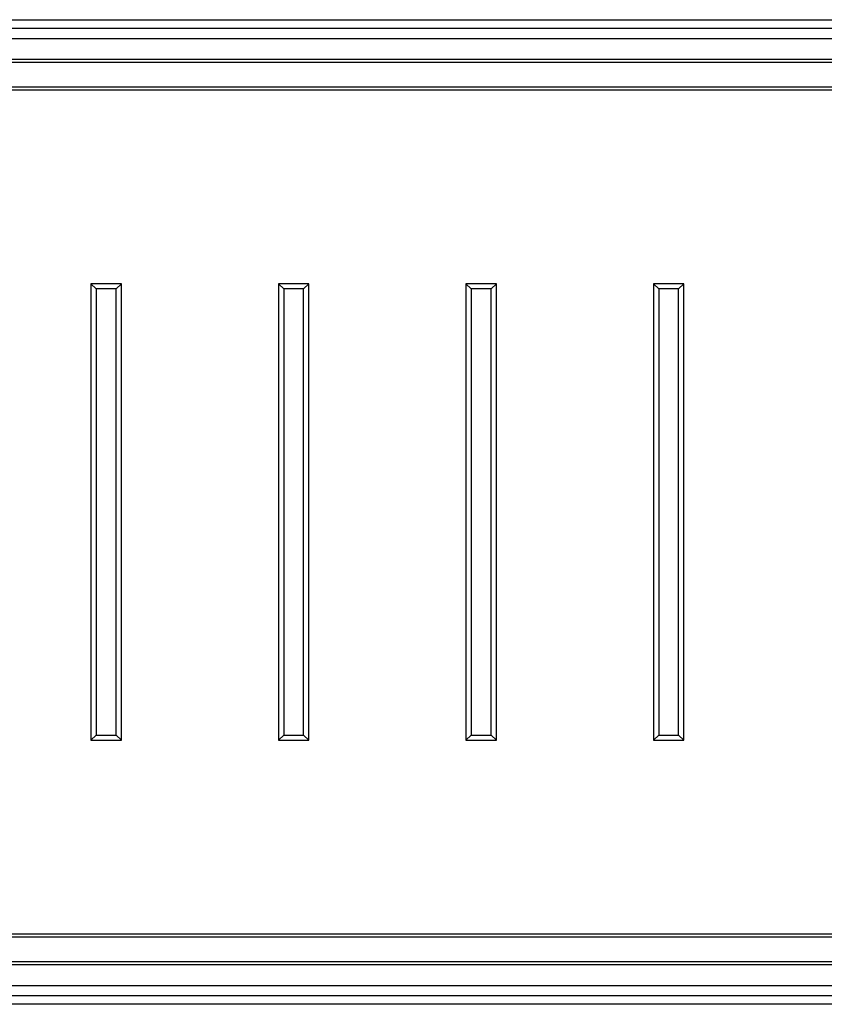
# Model space of a CAD drawing. Header units: millimetres. Extents: x 0 to 420, y 0 to 297.
# Tile 7 of 88: x 130 to 160, y 86 to 122. Entities that reach past the tile are written whole.
import ezdxf

# ---------------------------------------------------------------- set-up
doc = ezdxf.new("R2010")
doc.units = ezdxf.units.MM

msp = doc.modelspace()

# ---------------------------------------------------------------- linework, layer by layer
at = {"color": 7, "linetype": 'Continuous', "lineweight": 25}
for p, q in [((108.9236, 122.3876), (170.1261, 122.3876)), ((66.0961, 122.0762), (213.9039, 122.0762)), ((66.0961, 120.9095), (213.9039, 120.9095)), ((66.0961, 120.7958), (213.9039, 120.7958)), ((66.0961, 119.8862), (213.9039, 119.8862)), ((66.0961, 119.7725), (213.9039, 119.7725)), ((132.6326, 112.3298), (132.4336, 112.5287)), ((133.5706, 112.5287), (132.4336, 112.5287)), ((132.4336, 112.5287), (132.4336, 95.474)), ((133.3717, 112.3298), (133.5706, 112.5287)), ((133.5706, 95.474), (133.5706, 112.5287)), ((139.6305, 112.3298), (139.4315, 112.5287)), ((140.5685, 112.5287), (139.4315, 112.5287)), ((139.4315, 112.5287), (139.4315, 95.474)), ((140.3695, 112.3298), (140.5685, 112.5287)), ((140.5685, 95.474), (140.5685, 112.5287)), ((146.6283, 112.3298), (146.4294, 112.5287)), ((146.4294, 112.5287), (146.4294, 95.474)), ((147.5664, 112.5287), (146.4294, 112.5287)), ((147.3674, 112.3298), (147.5664, 112.5287)), ((147.5664, 95.474), (147.5664, 112.5287)), ((153.6262, 112.3298), (153.4272, 112.5287)), ((154.5642, 112.5287), (153.4272, 112.5287)), ((153.4272, 112.5287), (153.4272, 95.474)), ((154.3653, 112.3298), (154.5642, 112.5287)), ((154.5642, 95.474), (154.5642, 112.5287)), ((133.3717, 112.3298), (132.6326, 112.3298)), ((132.6326, 112.3298), (132.6326, 95.673)), ((133.3717, 95.673), (133.3717, 112.3298)), ((140.3695, 112.3298), (139.6305, 112.3298)), ((139.6305, 112.3298), (139.6305, 95.673)), ((140.3695, 95.673), (140.3695, 112.3298)), ((146.6283, 112.3298), (146.6283, 95.673)), ((147.3674, 112.3298), (146.6283, 112.3298)), ((147.3674, 95.673), (147.3674, 112.3298)), ((154.3653, 112.3298), (153.6262, 112.3298)), ((153.6262, 112.3298), (153.6262, 95.673)), ((154.3653, 95.673), (154.3653, 112.3298)), ((132.6326, 95.673), (132.4336, 95.474)), ((132.6326, 95.673), (133.3717, 95.673)), ((133.3717, 95.673), (133.5706, 95.474)), ((139.6305, 95.673), (139.4315, 95.474)), ((139.6305, 95.673), (140.3695, 95.673)), ((140.3695, 95.673), (140.5685, 95.474)), ((146.6283, 95.673), (146.4294, 95.474)), ((146.6283, 95.673), (147.3674, 95.673)), ((147.3674, 95.673), (147.5664, 95.474)), ((153.6262, 95.673), (153.4272, 95.474)), ((153.6262, 95.673), (154.3653, 95.673)), ((154.3653, 95.673), (154.5642, 95.474)), ((132.4336, 95.474), (133.5706, 95.474)), ((139.4315, 95.474), (140.5685, 95.474)), ((146.4294, 95.474), (147.5664, 95.474)), ((153.4272, 95.474), (154.5642, 95.474)), ((213.9039, 88.2303), (66.0961, 88.2303)), ((213.9039, 88.1166), (66.0961, 88.1166)), ((213.9039, 87.207), (66.0961, 87.207)), ((213.9039, 87.0933), (66.0961, 87.0933)), ((213.9039, 85.9266), (66.0961, 85.9266)), ((170.6013, 85.6152), (109.3987, 85.6152))]:
    msp.add_line(p, q, dxfattribs=at)
at = {"color": 7, "linetype": 'Continuous'}
for p, q in [((70.6441, 121.6815), (209.3559, 121.6815)), ((70.6441, 86.3213), (209.3559, 86.3213))]:
    msp.add_line(p, q, dxfattribs=at)

doc.saveas('drawing.dxf')
